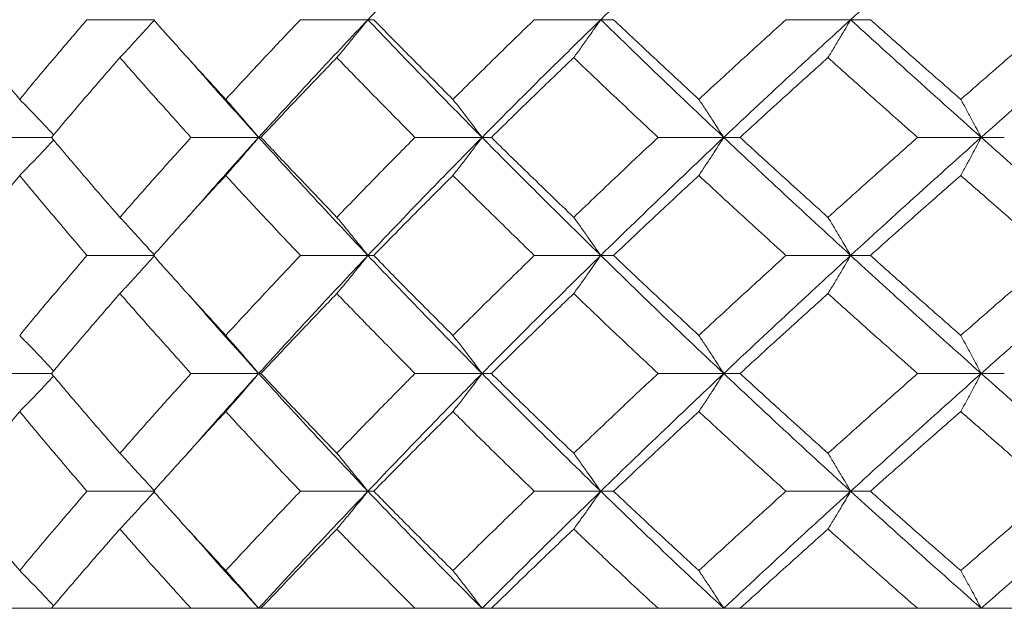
# Model space of a CAD drawing. Header units: inches. Extents: x -4 to 22.9, y -7.2 to 15.7.
# Tile 28 of 127: x -2.051 to -1.541, y 2.512 to 2.817. Entities that reach past the tile are written whole.
import ezdxf

# ---------------------------------------------------------------- set-up
doc = ezdxf.new("R2010")
doc.units = ezdxf.units.IN
doc.header["$MEASUREMENT"] = 0

msp = doc.modelspace()

# ---------------------------------------------------------------- linework, layer by layer
at = {"color": 7, "linetype": 'Continuous', "lineweight": 15}
for p, q in [((-1.98113, 2.8167), (-2.01619, 2.8167)), ((-1.87071, 2.8167), (-1.90564, 2.8167)), ((-1.87071, 2.8167), (-1.86767, 2.8167)), ((-1.75012, 2.8167), (-1.78453, 2.8167)), ((-1.75012, 2.8167), (-1.74344, 2.8167)), ((-1.62068, 2.8167), (-1.65421, 2.8167)), ((-1.62068, 2.8167), (-1.61044, 2.8167)), ((-2.03461, 2.75574), (-2.06713, 2.75574)), ((-1.92727, 2.75574), (-1.96231, 2.75574)), ((-1.92727, 2.75574), (-1.92606, 2.75574)), ((-1.8116, 2.75574), (-1.84632, 2.75574)), ((-1.8116, 2.75574), (-1.80674, 2.75574)), ((-1.68642, 2.75574), (-1.72044, 2.75574)), ((-1.68642, 2.75574), (-1.67795, 2.75574)), ((-1.55308, 2.75574), (-1.58603, 2.75574)), ((-1.55308, 2.75574), (-1.5411, 2.75574)), ((-1.96392, 2.71451), (-1.96394, 2.71451)), ((-1.98113, 2.69462), (-2.01619, 2.69462)), ((-1.87071, 2.69462), (-1.90564, 2.69462)), ((-1.87071, 2.69462), (-1.86767, 2.69462)), ((-1.75012, 2.69462), (-1.78453, 2.69462)), ((-1.75012, 2.69462), (-1.74344, 2.69462)), ((-1.62068, 2.69462), (-1.65421, 2.69462)), ((-1.62068, 2.69462), (-1.61044, 2.69462)), ((-2.03461, 2.6335), (-2.06713, 2.6335)), ((-1.92727, 2.6335), (-1.96231, 2.6335)), ((-1.92727, 2.6335), (-1.92606, 2.6335)), ((-1.8116, 2.6335), (-1.84632, 2.6335)), ((-1.8116, 2.6335), (-1.80674, 2.6335)), ((-1.68642, 2.6335), (-1.72044, 2.6335)), ((-1.68642, 2.6335), (-1.67795, 2.6335)), ((-1.55308, 2.6335), (-1.58603, 2.6335)), ((-1.55308, 2.6335), (-1.5411, 2.6335)), ((-1.96391, 2.59235), (-1.96394, 2.59235)), ((-1.98113, 2.57254), (-2.01619, 2.57254)), ((-1.87071, 2.57254), (-1.90564, 2.57254)), ((-1.87071, 2.57254), (-1.86767, 2.57254)), ((-1.75012, 2.57254), (-1.78453, 2.57254)), ((-1.75012, 2.57254), (-1.74344, 2.57254)), ((-1.62068, 2.57254), (-1.65421, 2.57254)), ((-1.62068, 2.57254), (-1.61044, 2.57254)), ((-2.41075, 2.51192), (0.52525, 2.51192)), ((-1.96231, 2.51192), (-2.03461, 2.51192)), ((-1.84632, 2.51192), (-1.92606, 2.51192)), ((-1.72044, 2.51192), (-1.80674, 2.51192)), ((-1.58603, 2.51192), (-1.67795, 2.51192)), ((-1.44458, 2.51192), (-1.5411, 2.51192))]:
    msp.add_line(p, q, dxfattribs=at)
for points, knots in [([(-1.87071, 2.8167), (-1.85984, 2.82805), (-1.84045, 2.84828), (-1.82041, 2.86846), (-1.8116, 2.87732)], [0, 0, 0, 0, 0.560759, 1, 1, 1, 1]), ([(-1.75012, 2.8167), (-1.73836, 2.82805), (-1.71741, 2.84828), (-1.69587, 2.86846), (-1.68642, 2.87732)], [0, 0, 0, 0, 0.560759, 1, 1, 1, 1]), ([(-1.62068, 2.8167), (-1.60817, 2.82805), (-1.58588, 2.84828), (-1.56309, 2.86846), (-1.55308, 2.87732)], [0, 0, 0, 0, 0.560759, 1, 1, 1, 1]), ([(-2.05103, 2.77543), (-2.05737, 2.78314), (-2.06868, 2.79691), (-2.07965, 2.81065), (-2.08447, 2.8167)], [0, 0, 0, 0, 0.560339, 1, 1, 1, 1]), ([(-2.05103, 2.77543), (-2.04461, 2.78314), (-2.03317, 2.79691), (-2.02138, 2.81065), (-2.01619, 2.8167)], [0, 0, 0, 0, 0.560339, 1, 1, 1, 1]), ([(-1.99913, 2.79707), (-1.99744, 2.79887), (-1.99406, 2.80248), (-1.98806, 2.809), (-1.98376, 2.81377), (-1.98113, 2.8167)], [0, 0, 0, 0, 0.279168, 0.558336, 1, 1, 1, 1]), ([(-1.94433, 2.77543), (-1.9514, 2.78314), (-1.96403, 2.79691), (-1.97635, 2.81065), (-1.98176, 2.8167)], [0, 0, 0, 0, 0.560339, 1, 1, 1, 1]), ([(-1.94433, 2.77543), (-1.93719, 2.78314), (-1.92444, 2.79691), (-1.91138, 2.81065), (-1.90564, 2.8167)], [0, 0, 0, 0, 0.560339, 1, 1, 1, 1]), ([(-1.92727, 2.75574), (-1.91689, 2.76714), (-1.89836, 2.78748), (-1.87915, 2.80778), (-1.87071, 2.8167)], [0, 0, 0, 0, 0.560458, 1, 1, 1, 1]), ([(-1.88679, 2.79707), (-1.88528, 2.79887), (-1.88226, 2.80248), (-1.8769, 2.809), (-1.87306, 2.81377), (-1.87071, 2.8167)], [0, 0, 0, 0, 0.2791678, 0.5583356, 1, 1, 1, 1]), ([(-1.8116, 2.75574), (-1.82281, 2.76714), (-1.84279, 2.78748), (-1.86219, 2.80778), (-1.87071, 2.8167)], [0, 0, 0, 0, 0.560458, 1, 1, 1, 1]), ([(-1.82666, 2.77543), (-1.83439, 2.78314), (-1.84819, 2.79691), (-1.86172, 2.81065), (-1.86767, 2.8167)], [0, 0, 0, 0, 0.560339, 1, 1, 1, 1]), ([(-1.82666, 2.77543), (-1.81887, 2.78314), (-1.80496, 2.79691), (-1.79077, 2.81065), (-1.78453, 2.8167)], [0, 0, 0, 0, 0.560339, 1, 1, 1, 1]), ([(-1.8116, 2.75574), (-1.80028, 2.76714), (-1.78007, 2.78748), (-1.75926, 2.80778), (-1.75012, 2.8167)], [0, 0, 0, 0, 0.5604576, 1, 1, 1, 1]), ([(-1.7641, 2.79707), (-1.76279, 2.79887), (-1.76017, 2.80248), (-1.7555, 2.809), (-1.75216, 2.81377), (-1.75012, 2.8167)], [0, 0, 0, 0, 0.279168, 0.558336, 1, 1, 1, 1]), ([(-1.68642, 2.75574), (-1.69845, 2.76714), (-1.71993, 2.78748), (-1.7409, 2.80778), (-1.75012, 2.8167)], [0, 0, 0, 0, 0.5604576, 1, 1, 1, 1]), ([(-1.6993, 2.77543), (-1.70761, 2.78314), (-1.72243, 2.79691), (-1.73702, 2.81065), (-1.74344, 2.8167)], [0, 0, 0, 0, 0.560339, 1, 1, 1, 1]), ([(-1.6993, 2.77543), (-1.69094, 2.78314), (-1.67603, 2.79691), (-1.66087, 2.81065), (-1.65421, 2.8167)], [0, 0, 0, 0, 0.560339, 1, 1, 1, 1]), ([(-1.68642, 2.75574), (-1.67427, 2.76714), (-1.65261, 2.78748), (-1.63043, 2.80778), (-1.62068, 2.8167)], [0, 0, 0, 0, 0.5604576, 1, 1, 1, 1]), ([(-1.63242, 2.79707), (-1.63132, 2.79887), (-1.62912, 2.80248), (-1.6252, 2.809), (-1.6224, 2.81377), (-1.62068, 2.8167)], [0, 0, 0, 0, 0.279168, 0.558336, 1, 1, 1, 1]), ([(-1.55308, 2.75574), (-1.56582, 2.76714), (-1.58855, 2.78748), (-1.61087, 2.80778), (-1.62068, 2.8167)], [0, 0, 0, 0, 0.560458, 1, 1, 1, 1]), ([(-1.56366, 2.77543), (-1.57245, 2.78314), (-1.58813, 2.79691), (-1.60363, 2.81065), (-1.61044, 2.8167)], [0, 0, 0, 0, 0.560339, 1, 1, 1, 1]), ([(-1.56366, 2.77543), (-1.55483, 2.78314), (-1.53907, 2.79691), (-1.52311, 2.81065), (-1.51609, 2.8167)], [0, 0, 0, 0, 0.560339, 1, 1, 1, 1]), ([(-1.55308, 2.75574), (-1.54025, 2.76714), (-1.51737, 2.78748), (-1.49406, 2.80778), (-1.48381, 2.8167)], [0, 0, 0, 0, 0.560458, 1, 1, 1, 1]), ([(-2.03461, 2.75574), (-2.02808, 2.76346), (-2.01641, 2.77725), (-2.00441, 2.79101), (-1.99913, 2.79707)], [0, 0, 0, 0, 0.560274, 1, 1, 1, 1]), ([(-1.96231, 2.75574), (-1.96927, 2.76346), (-1.9817, 2.77725), (-1.9938, 2.79101), (-1.99913, 2.79707)], [0, 0, 0, 0, 0.560274, 1, 1, 1, 1]), ([(-1.92727, 2.75574), (-1.93755, 2.76714), (-1.94982, 2.78076), (-1.96165, 2.79435), (-1.96357, 2.79656)], [0, 0, 0, 0, 0.837335, 1, 1, 1, 1]), ([(-1.92606, 2.75574), (-1.91881, 2.76346), (-1.90587, 2.77725), (-1.89261, 2.79101), (-1.88679, 2.79707)], [0, 0, 0, 0, 0.560274, 1, 1, 1, 1]), ([(-1.84632, 2.75574), (-1.85396, 2.76346), (-1.86758, 2.77725), (-1.88092, 2.79101), (-1.88679, 2.79707)], [0, 0, 0, 0, 0.5602736, 1, 1, 1, 1]), ([(-1.80674, 2.75574), (-1.79885, 2.76346), (-1.78477, 2.77725), (-1.77042, 2.79101), (-1.7641, 2.79707)], [0, 0, 0, 0, 0.560274, 1, 1, 1, 1]), ([(-1.72044, 2.75574), (-1.72866, 2.76346), (-1.74333, 2.77725), (-1.75776, 2.79101), (-1.7641, 2.79707)], [0, 0, 0, 0, 0.560274, 1, 1, 1, 1]), ([(-1.67795, 2.75574), (-1.66951, 2.76346), (-1.65445, 2.77725), (-1.63915, 2.79101), (-1.63242, 2.79707)], [0, 0, 0, 0, 0.560274, 1, 1, 1, 1]), ([(-1.58603, 2.75574), (-1.59475, 2.76346), (-1.61031, 2.77725), (-1.62567, 2.79101), (-1.63242, 2.79707)], [0, 0, 0, 0, 0.560274, 1, 1, 1, 1]), ([(-2.05103, 2.77543), (-2.04926, 2.77362), (-2.04572, 2.77001), (-2.03985, 2.76392), (-2.03578, 2.75959), (-2.03345, 2.75711)], [0, 0, 0, 0, 0.299514, 0.599028, 1, 1, 1, 1]), ([(-1.94433, 2.77543), (-1.94273, 2.77362), (-1.93953, 2.77001), (-1.93384, 2.76347), (-1.92977, 2.75868), (-1.92727, 2.75574)], [0, 0, 0, 0, 0.27887, 0.557739, 1, 1, 1, 1]), ([(-1.82666, 2.77543), (-1.82525, 2.77362), (-1.82242, 2.77001), (-1.8174, 2.76347), (-1.81381, 2.75868), (-1.8116, 2.75574)], [0, 0, 0, 0, 0.27887, 0.557739, 1, 1, 1, 1]), ([(-1.6993, 2.77543), (-1.69809, 2.77362), (-1.69568, 2.77001), (-1.69138, 2.76347), (-1.6883, 2.75868), (-1.68642, 2.75574)], [0, 0, 0, 0, 0.27887, 0.557739, 1, 1, 1, 1]), ([(-1.56366, 2.77543), (-1.56266, 2.77362), (-1.56068, 2.77001), (-1.55715, 2.76347), (-1.55463, 2.75868), (-1.55308, 2.75574)], [0, 0, 0, 0, 0.27887, 0.557739, 1, 1, 1, 1]), ([(-2.05103, 2.73604), (-2.04926, 2.73784), (-2.04572, 2.74146), (-2.03985, 2.74756), (-2.03578, 2.75189), (-2.03345, 2.75437)], [0, 0, 0, 0, 0.299439, 0.598878, 1, 1, 1, 1]), ([(-1.99913, 2.71434), (-2.00584, 2.72207), (-2.01783, 2.73588), (-2.02948, 2.74967), (-2.03461, 2.75574)], [0, 0, 0, 0, 0.560136, 1, 1, 1, 1]), ([(-1.99913, 2.71434), (-1.99234, 2.72207), (-1.98023, 2.73588), (-1.96778, 2.74967), (-1.96231, 2.75574)], [0, 0, 0, 0, 0.560136, 1, 1, 1, 1]), ([(-1.96353, 2.71483), (-1.95948, 2.71951), (-1.94765, 2.73315), (-1.93535, 2.74678), (-1.92727, 2.75574)], [0, 0, 0, 0, 0.342923, 1, 1, 1, 1]), ([(-1.94433, 2.73604), (-1.94273, 2.73784), (-1.93954, 2.74146), (-1.93384, 2.74801), (-1.92977, 2.7528), (-1.92727, 2.75574)], [0, 0, 0, 0, 0.278775, 0.557551, 1, 1, 1, 1]), ([(-1.87071, 2.69462), (-1.88144, 2.70604), (-1.90061, 2.72642), (-1.91913, 2.74678), (-1.92727, 2.75574)], [0, 0, 0, 0, 0.560155, 1, 1, 1, 1]), ([(-1.88679, 2.71434), (-1.8942, 2.72207), (-1.90743, 2.73588), (-1.92037, 2.74967), (-1.92606, 2.75574)], [0, 0, 0, 0, 0.560136, 1, 1, 1, 1]), ([(-1.88679, 2.71434), (-1.87931, 2.72207), (-1.86596, 2.73588), (-1.85232, 2.74967), (-1.84632, 2.75574)], [0, 0, 0, 0, 0.560136, 1, 1, 1, 1]), ([(-1.87071, 2.69462), (-1.85984, 2.70604), (-1.84044, 2.72642), (-1.82041, 2.74678), (-1.8116, 2.75574)], [0, 0, 0, 0, 0.560155, 1, 1, 1, 1]), ([(-1.82666, 2.73604), (-1.82525, 2.73784), (-1.82243, 2.74146), (-1.8174, 2.74801), (-1.81381, 2.7528), (-1.8116, 2.75574)], [0, 0, 0, 0, 0.278775, 0.557551, 1, 1, 1, 1]), ([(-1.75012, 2.69462), (-1.76175, 2.70604), (-1.78252, 2.72642), (-1.80272, 2.74678), (-1.8116, 2.75574)], [0, 0, 0, 0, 0.560155, 1, 1, 1, 1]), ([(-1.7641, 2.71434), (-1.77213, 2.72207), (-1.78647, 2.73588), (-1.80055, 2.74967), (-1.80674, 2.75574)], [0, 0, 0, 0, 0.560136, 1, 1, 1, 1]), ([(-1.7641, 2.71434), (-1.75602, 2.72207), (-1.74159, 2.73588), (-1.7269, 2.74967), (-1.72044, 2.75574)], [0, 0, 0, 0, 0.560136, 1, 1, 1, 1]), ([(-1.75012, 2.69462), (-1.73837, 2.70604), (-1.71739, 2.72642), (-1.69588, 2.74678), (-1.68642, 2.75574)], [0, 0, 0, 0, 0.560155, 1, 1, 1, 1]), ([(-1.6993, 2.73604), (-1.69809, 2.73784), (-1.69568, 2.74146), (-1.69138, 2.74801), (-1.6883, 2.7528), (-1.68642, 2.75574)], [0, 0, 0, 0, 0.278775, 0.557551, 1, 1, 1, 1]), ([(-1.62068, 2.69462), (-1.63308, 2.70604), (-1.65522, 2.72642), (-1.67689, 2.74678), (-1.68642, 2.75574)], [0, 0, 0, 0, 0.560155, 1, 1, 1, 1]), ([(-1.63242, 2.71434), (-1.64098, 2.72207), (-1.65626, 2.73588), (-1.67132, 2.74967), (-1.67795, 2.75574)], [0, 0, 0, 0, 0.560136, 1, 1, 1, 1]), ([(-1.63242, 2.71434), (-1.62382, 2.72207), (-1.60846, 2.73588), (-1.59288, 2.74967), (-1.58603, 2.75574)], [0, 0, 0, 0, 0.560136, 1, 1, 1, 1]), ([(-1.62068, 2.69462), (-1.60818, 2.70604), (-1.58586, 2.72642), (-1.5631, 2.74678), (-1.55308, 2.75574)], [0, 0, 0, 0, 0.5601553, 1, 1, 1, 1]), ([(-1.56366, 2.73604), (-1.56267, 2.73784), (-1.56068, 2.74146), (-1.55715, 2.74801), (-1.55463, 2.7528), (-1.55308, 2.75574)], [0, 0, 0, 0, 0.2787754, 0.5575509, 1, 1, 1, 1]), ([(-1.48381, 2.69462), (-1.49685, 2.70604), (-1.52013, 2.72642), (-1.54301, 2.74678), (-1.55308, 2.75574)], [0, 0, 0, 0, 0.560155, 1, 1, 1, 1]), ([(-2.08447, 2.69462), (-2.07832, 2.70235), (-2.06734, 2.71616), (-2.05601, 2.72996), (-2.05103, 2.73604)], [0, 0, 0, 0, 0.560071, 1, 1, 1, 1]), ([(-2.01619, 2.69462), (-2.02278, 2.70235), (-2.03456, 2.71616), (-2.046, 2.72996), (-2.05103, 2.73604)], [0, 0, 0, 0, 0.560071, 1, 1, 1, 1]), ([(-1.98176, 2.69462), (-1.97486, 2.70235), (-1.96254, 2.71616), (-1.94989, 2.72996), (-1.94433, 2.73604)], [0, 0, 0, 0, 0.560071, 1, 1, 1, 1]), ([(-1.90564, 2.69462), (-1.91294, 2.70235), (-1.92599, 2.71616), (-1.93872, 2.72996), (-1.94433, 2.73604)], [0, 0, 0, 0, 0.560071, 1, 1, 1, 1]), ([(-1.86767, 2.69462), (-1.86009, 2.70235), (-1.84656, 2.71616), (-1.83274, 2.72996), (-1.82666, 2.73604)], [0, 0, 0, 0, 0.560071, 1, 1, 1, 1]), ([(-1.78453, 2.69462), (-1.79247, 2.70235), (-1.80664, 2.71616), (-1.82054, 2.72996), (-1.82666, 2.73604)], [0, 0, 0, 0, 0.560071, 1, 1, 1, 1]), ([(-1.74344, 2.69462), (-1.73527, 2.70235), (-1.72067, 2.71616), (-1.70583, 2.72996), (-1.6993, 2.73604)], [0, 0, 0, 0, 0.560071, 1, 1, 1, 1]), ([(-1.65421, 2.69462), (-1.66269, 2.70235), (-1.67783, 2.71616), (-1.69274, 2.72996), (-1.6993, 2.73604)], [0, 0, 0, 0, 0.560071, 1, 1, 1, 1]), ([(-1.61044, 2.69462), (-1.60176, 2.70235), (-1.58627, 2.71616), (-1.57056, 2.72996), (-1.56366, 2.73604)], [0, 0, 0, 0, 0.5600706, 1, 1, 1, 1]), ([(-1.51609, 2.69462), (-1.52502, 2.70235), (-1.54096, 2.71616), (-1.55672, 2.72996), (-1.56366, 2.73604)], [0, 0, 0, 0, 0.560071, 1, 1, 1, 1]), ([(-1.99913, 2.71434), (-1.99744, 2.71253), (-1.99407, 2.70892), (-1.98806, 2.70236), (-1.98377, 2.69756), (-1.98113, 2.69462)], [0, 0, 0, 0, 0.278676, 0.557352, 1, 1, 1, 1]), ([(-1.88679, 2.71434), (-1.88528, 2.71253), (-1.88227, 2.70892), (-1.8769, 2.70236), (-1.87306, 2.69756), (-1.87071, 2.69462)], [0, 0, 0, 0, 0.278676, 0.5573521, 1, 1, 1, 1]), ([(-1.7641, 2.71434), (-1.76279, 2.71253), (-1.76017, 2.70892), (-1.7555, 2.70236), (-1.75217, 2.69756), (-1.75012, 2.69462)], [0, 0, 0, 0, 0.278676, 0.557352, 1, 1, 1, 1]), ([(-1.63242, 2.71434), (-1.63132, 2.71253), (-1.62912, 2.70892), (-1.6252, 2.70236), (-1.6224, 2.69756), (-1.62068, 2.69462)], [0, 0, 0, 0, 0.278676, 0.557352, 1, 1, 1, 1]), ([(-2.05103, 2.6532), (-2.04462, 2.66093), (-2.03317, 2.67473), (-2.02138, 2.68854), (-2.01619, 2.69462)], [0, 0, 0, 0, 0.559933, 1, 1, 1, 1]), ([(-1.99913, 2.6749), (-1.99744, 2.6767), (-1.99407, 2.68032), (-1.98806, 2.68688), (-1.98377, 2.69167), (-1.98113, 2.69462)], [0, 0, 0, 0, 0.278676, 0.557352, 1, 1, 1, 1]), ([(-1.94433, 2.6532), (-1.9514, 2.66093), (-1.96403, 2.67473), (-1.97634, 2.68854), (-1.98176, 2.69462)], [0, 0, 0, 0, 0.559933, 1, 1, 1, 1]), ([(-1.94433, 2.6532), (-1.93719, 2.66093), (-1.92444, 2.67473), (-1.91138, 2.68854), (-1.90564, 2.69462)], [0, 0, 0, 0, 0.559933, 1, 1, 1, 1]), ([(-1.92727, 2.6335), (-1.91689, 2.6449), (-1.89835, 2.66527), (-1.87916, 2.68565), (-1.87071, 2.69462)], [0, 0, 0, 0, 0.559853, 1, 1, 1, 1]), ([(-1.88679, 2.6749), (-1.88528, 2.6767), (-1.88227, 2.68032), (-1.8769, 2.68688), (-1.87306, 2.69167), (-1.87071, 2.69462)], [0, 0, 0, 0, 0.278676, 0.557352, 1, 1, 1, 1]), ([(-1.8116, 2.6335), (-1.8228, 2.6449), (-1.8428, 2.66527), (-1.86218, 2.68565), (-1.87071, 2.69462)], [0, 0, 0, 0, 0.559853, 1, 1, 1, 1]), ([(-1.82666, 2.6532), (-1.83439, 2.66093), (-1.8482, 2.67473), (-1.86172, 2.68854), (-1.86767, 2.69462)], [0, 0, 0, 0, 0.559933, 1, 1, 1, 1]), ([(-1.82666, 2.6532), (-1.81887, 2.66093), (-1.80496, 2.67473), (-1.79077, 2.68854), (-1.78453, 2.69462)], [0, 0, 0, 0, 0.559933, 1, 1, 1, 1]), ([(-1.8116, 2.6335), (-1.80028, 2.6449), (-1.78006, 2.66527), (-1.75927, 2.68565), (-1.75012, 2.69462)], [0, 0, 0, 0, 0.559853, 1, 1, 1, 1]), ([(-1.7641, 2.6749), (-1.76279, 2.6767), (-1.76017, 2.68032), (-1.7555, 2.68688), (-1.75217, 2.69167), (-1.75012, 2.69462)], [0, 0, 0, 0, 0.278676, 0.557352, 1, 1, 1, 1]), ([(-1.68642, 2.6335), (-1.69845, 2.6449), (-1.71994, 2.66527), (-1.74089, 2.68565), (-1.75012, 2.69462)], [0, 0, 0, 0, 0.559853, 1, 1, 1, 1]), ([(-1.6993, 2.6532), (-1.70761, 2.66093), (-1.72244, 2.67473), (-1.73702, 2.68854), (-1.74344, 2.69462)], [0, 0, 0, 0, 0.559933, 1, 1, 1, 1]), ([(-1.6993, 2.6532), (-1.69095, 2.66093), (-1.67603, 2.67473), (-1.66088, 2.68854), (-1.65421, 2.69462)], [0, 0, 0, 0, 0.559933, 1, 1, 1, 1]), ([(-1.68642, 2.6335), (-1.67428, 2.6449), (-1.65259, 2.66527), (-1.63043, 2.68565), (-1.62068, 2.69462)], [0, 0, 0, 0, 0.559853, 1, 1, 1, 1]), ([(-1.63242, 2.6749), (-1.63132, 2.6767), (-1.62912, 2.68032), (-1.6252, 2.68688), (-1.6224, 2.69167), (-1.62068, 2.69462)], [0, 0, 0, 0, 0.278676, 0.5573521, 1, 1, 1, 1]), ([(-1.55308, 2.6335), (-1.56582, 2.6449), (-1.58857, 2.66527), (-1.61086, 2.68565), (-1.62068, 2.69462)], [0, 0, 0, 0, 0.559853, 1, 1, 1, 1]), ([(-1.56366, 2.6532), (-1.57244, 2.66093), (-1.58814, 2.67473), (-1.60363, 2.68854), (-1.61044, 2.69462)], [0, 0, 0, 0, 0.559933, 1, 1, 1, 1]), ([(-1.56366, 2.6532), (-1.55483, 2.66093), (-1.53906, 2.67473), (-1.52311, 2.68854), (-1.51609, 2.69462)], [0, 0, 0, 0, 0.559933, 1, 1, 1, 1]), ([(-1.55308, 2.6335), (-1.54026, 2.6449), (-1.51735, 2.66527), (-1.49406, 2.68565), (-1.48381, 2.69462)], [0, 0, 0, 0, 0.559853, 1, 1, 1, 1]), ([(-2.03461, 2.6335), (-2.02808, 2.64122), (-2.01641, 2.65502), (-2.00441, 2.66882), (-1.99913, 2.6749)], [0, 0, 0, 0, 0.559868, 1, 1, 1, 1]), ([(-1.96231, 2.6335), (-1.96927, 2.64122), (-1.9817, 2.65502), (-1.9938, 2.66882), (-1.99913, 2.6749)], [0, 0, 0, 0, 0.559868, 1, 1, 1, 1]), ([(-1.92727, 2.6335), (-1.93755, 2.6449), (-1.94983, 2.65853), (-1.96164, 2.67216), (-1.96357, 2.67439)], [0, 0, 0, 0, 0.836666, 1, 1, 1, 1]), ([(-1.92606, 2.6335), (-1.91881, 2.64122), (-1.90586, 2.65502), (-1.89262, 2.66882), (-1.88679, 2.6749)], [0, 0, 0, 0, 0.559868, 1, 1, 1, 1]), ([(-1.84632, 2.6335), (-1.85395, 2.64122), (-1.86758, 2.65502), (-1.88092, 2.66882), (-1.88679, 2.6749)], [0, 0, 0, 0, 0.559868, 1, 1, 1, 1]), ([(-1.80674, 2.6335), (-1.79885, 2.64122), (-1.78476, 2.65502), (-1.77042, 2.66882), (-1.7641, 2.6749)], [0, 0, 0, 0, 0.559868, 1, 1, 1, 1]), ([(-1.72044, 2.6335), (-1.72866, 2.64122), (-1.74333, 2.65502), (-1.75776, 2.66882), (-1.7641, 2.6749)], [0, 0, 0, 0, 0.559868, 1, 1, 1, 1]), ([(-1.67795, 2.6335), (-1.66951, 2.64122), (-1.65444, 2.65502), (-1.63915, 2.66882), (-1.63242, 2.6749)], [0, 0, 0, 0, 0.559868, 1, 1, 1, 1]), ([(-1.58603, 2.6335), (-1.59475, 2.64122), (-1.61031, 2.65502), (-1.62567, 2.66882), (-1.63242, 2.6749)], [0, 0, 0, 0, 0.559868, 1, 1, 1, 1]), ([(-2.05103, 2.6532), (-2.04926, 2.65139), (-2.04572, 2.64778), (-2.03985, 2.64168), (-2.03578, 2.63735), (-2.03345, 2.63487)], [0, 0, 0, 0, 0.2994157, 0.5988314, 1, 1, 1, 1]), ([(-1.94433, 2.6532), (-1.94273, 2.65139), (-1.93954, 2.64778), (-1.93384, 2.64123), (-1.92977, 2.63644), (-1.92727, 2.6335)], [0, 0, 0, 0, 0.278775, 0.557551, 1, 1, 1, 1]), ([(-1.82666, 2.6532), (-1.82525, 2.65139), (-1.82243, 2.64778), (-1.8174, 2.64123), (-1.81381, 2.63644), (-1.8116, 2.6335)], [0, 0, 0, 0, 0.278775, 0.557551, 1, 1, 1, 1]), ([(-1.6993, 2.6532), (-1.69809, 2.65139), (-1.69568, 2.64778), (-1.69138, 2.64123), (-1.6883, 2.63644), (-1.68642, 2.6335)], [0, 0, 0, 0, 0.278775, 0.557551, 1, 1, 1, 1]), ([(-1.56366, 2.6532), (-1.56267, 2.65139), (-1.56068, 2.64778), (-1.55715, 2.64123), (-1.55463, 2.63644), (-1.55308, 2.6335)], [0, 0, 0, 0, 0.2787754, 0.5575509, 1, 1, 1, 1]), ([(-2.05103, 2.61381), (-2.04926, 2.61561), (-2.04572, 2.61923), (-2.03985, 2.62532), (-2.03578, 2.62965), (-2.03345, 2.63212)], [0, 0, 0, 0, 0.29954, 0.59908, 1, 1, 1, 1]), ([(-1.99913, 2.59217), (-2.00584, 2.59988), (-2.01783, 2.61364), (-2.02948, 2.62743), (-2.03461, 2.6335)], [0, 0, 0, 0, 0.55973, 1, 1, 1, 1]), ([(-1.99913, 2.59217), (-1.99234, 2.59988), (-1.98022, 2.61364), (-1.96779, 2.62743), (-1.96231, 2.6335)], [0, 0, 0, 0, 0.55973, 1, 1, 1, 1]), ([(-1.96353, 2.59267), (-1.95948, 2.59732), (-1.94764, 2.61092), (-1.93535, 2.62454), (-1.92727, 2.6335)], [0, 0, 0, 0, 0.342228, 1, 1, 1, 1]), ([(-1.94433, 2.61381), (-1.94273, 2.61561), (-1.93953, 2.61923), (-1.93384, 2.62577), (-1.92977, 2.63056), (-1.92727, 2.6335)], [0, 0, 0, 0, 0.2788696, 0.5577393, 1, 1, 1, 1]), ([(-1.87071, 2.57254), (-1.88144, 2.5839), (-1.90062, 2.6042), (-1.91912, 2.62454), (-1.92727, 2.6335)], [0, 0, 0, 0, 0.55955, 1, 1, 1, 1]), ([(-1.88679, 2.59217), (-1.8942, 2.59988), (-1.90744, 2.61364), (-1.92037, 2.62743), (-1.92606, 2.6335)], [0, 0, 0, 0, 0.55973, 1, 1, 1, 1]), ([(-1.88679, 2.59217), (-1.87931, 2.59988), (-1.86596, 2.61364), (-1.85233, 2.62743), (-1.84632, 2.6335)], [0, 0, 0, 0, 0.55973, 1, 1, 1, 1]), ([(-1.87071, 2.57254), (-1.85984, 2.5839), (-1.84043, 2.6042), (-1.82042, 2.62454), (-1.8116, 2.6335)], [0, 0, 0, 0, 0.55955, 1, 1, 1, 1]), ([(-1.82666, 2.61381), (-1.82525, 2.61561), (-1.82242, 2.61923), (-1.8174, 2.62577), (-1.81381, 2.63056), (-1.8116, 2.6335)], [0, 0, 0, 0, 0.27887, 0.557739, 1, 1, 1, 1]), ([(-1.75012, 2.57254), (-1.76175, 2.5839), (-1.78253, 2.6042), (-1.80271, 2.62454), (-1.8116, 2.6335)], [0, 0, 0, 0, 0.55955, 1, 1, 1, 1]), ([(-1.7641, 2.59217), (-1.77213, 2.59988), (-1.78648, 2.61364), (-1.80054, 2.62743), (-1.80674, 2.6335)], [0, 0, 0, 0, 0.55973, 1, 1, 1, 1]), ([(-1.7641, 2.59217), (-1.75602, 2.59988), (-1.74158, 2.61364), (-1.7269, 2.62743), (-1.72044, 2.6335)], [0, 0, 0, 0, 0.55973, 1, 1, 1, 1]), ([(-1.75012, 2.57254), (-1.73837, 2.5839), (-1.71738, 2.6042), (-1.69588, 2.62454), (-1.68642, 2.6335)], [0, 0, 0, 0, 0.55955, 1, 1, 1, 1]), ([(-1.6993, 2.61381), (-1.69809, 2.61561), (-1.69568, 2.61923), (-1.69138, 2.62577), (-1.6883, 2.63056), (-1.68642, 2.6335)], [0, 0, 0, 0, 0.27887, 0.557739, 1, 1, 1, 1]), ([(-1.62068, 2.57254), (-1.63308, 2.5839), (-1.65524, 2.6042), (-1.67688, 2.62454), (-1.68642, 2.6335)], [0, 0, 0, 0, 0.55955, 1, 1, 1, 1]), ([(-1.63242, 2.59217), (-1.64098, 2.59988), (-1.65627, 2.61364), (-1.67132, 2.62743), (-1.67795, 2.6335)], [0, 0, 0, 0, 0.55973, 1, 1, 1, 1]), ([(-1.63242, 2.59217), (-1.62382, 2.59988), (-1.60845, 2.61364), (-1.59289, 2.62743), (-1.58603, 2.6335)], [0, 0, 0, 0, 0.55973, 1, 1, 1, 1]), ([(-1.62068, 2.57254), (-1.60818, 2.5839), (-1.58585, 2.6042), (-1.5631, 2.62454), (-1.55308, 2.6335)], [0, 0, 0, 0, 0.55955, 1, 1, 1, 1]), ([(-1.56366, 2.61381), (-1.56266, 2.61561), (-1.56068, 2.61923), (-1.55715, 2.62577), (-1.55463, 2.63056), (-1.55308, 2.6335)], [0, 0, 0, 0, 0.27887, 0.557739, 1, 1, 1, 1]), ([(-1.48381, 2.57254), (-1.49685, 2.5839), (-1.52014, 2.6042), (-1.54301, 2.62454), (-1.55308, 2.6335)], [0, 0, 0, 0, 0.55955, 1, 1, 1, 1]), ([(-2.08447, 2.57254), (-2.07832, 2.58023), (-2.06734, 2.59398), (-2.05601, 2.60775), (-2.05103, 2.61381)], [0, 0, 0, 0, 0.559665, 1, 1, 1, 1]), ([(-2.01619, 2.57254), (-2.02278, 2.58023), (-2.03457, 2.59398), (-2.04599, 2.60775), (-2.05103, 2.61381)], [0, 0, 0, 0, 0.5596645, 1, 1, 1, 1]), ([(-1.98176, 2.57254), (-1.97486, 2.58023), (-1.96253, 2.59398), (-1.94989, 2.60775), (-1.94433, 2.61381)], [0, 0, 0, 0, 0.559665, 1, 1, 1, 1]), ([(-1.90564, 2.57254), (-1.91294, 2.58023), (-1.92599, 2.59398), (-1.93872, 2.60775), (-1.94433, 2.61381)], [0, 0, 0, 0, 0.559665, 1, 1, 1, 1]), ([(-1.86767, 2.57254), (-1.86009, 2.58023), (-1.84655, 2.59398), (-1.83274, 2.60775), (-1.82666, 2.61381)], [0, 0, 0, 0, 0.559665, 1, 1, 1, 1]), ([(-1.78453, 2.57254), (-1.79247, 2.58023), (-1.80665, 2.59398), (-1.82054, 2.60775), (-1.82666, 2.61381)], [0, 0, 0, 0, 0.559665, 1, 1, 1, 1]), ([(-1.74344, 2.57254), (-1.73527, 2.58023), (-1.72067, 2.59398), (-1.70583, 2.60775), (-1.6993, 2.61381)], [0, 0, 0, 0, 0.559665, 1, 1, 1, 1]), ([(-1.65421, 2.57254), (-1.66269, 2.58023), (-1.67784, 2.59398), (-1.69274, 2.60775), (-1.6993, 2.61381)], [0, 0, 0, 0, 0.5596645, 1, 1, 1, 1]), ([(-1.61044, 2.57254), (-1.60176, 2.58023), (-1.58626, 2.59398), (-1.57057, 2.60775), (-1.56366, 2.61381)], [0, 0, 0, 0, 0.559665, 1, 1, 1, 1]), ([(-1.51609, 2.57254), (-1.52502, 2.58023), (-1.54097, 2.59398), (-1.55672, 2.60775), (-1.56366, 2.61381)], [0, 0, 0, 0, 0.559665, 1, 1, 1, 1]), ([(-1.99913, 2.59217), (-1.99744, 2.59037), (-1.99406, 2.58676), (-1.98806, 2.58023), (-1.98376, 2.57546), (-1.98113, 2.57254)], [0, 0, 0, 0, 0.2791678, 0.5583356, 1, 1, 1, 1]), ([(-1.88679, 2.59217), (-1.88528, 2.59037), (-1.88226, 2.58676), (-1.8769, 2.58023), (-1.87306, 2.57546), (-1.87071, 2.57254)], [0, 0, 0, 0, 0.279168, 0.558336, 1, 1, 1, 1]), ([(-1.7641, 2.59217), (-1.76279, 2.59037), (-1.76017, 2.58676), (-1.7555, 2.58023), (-1.75216, 2.57546), (-1.75012, 2.57254)], [0, 0, 0, 0, 0.279168, 0.558336, 1, 1, 1, 1]), ([(-1.63242, 2.59217), (-1.63132, 2.59037), (-1.62912, 2.58676), (-1.6252, 2.58023), (-1.6224, 2.57546), (-1.62068, 2.57254)], [0, 0, 0, 0, 0.279168, 0.558336, 1, 1, 1, 1]), ([(-2.05103, 2.53142), (-2.05736, 2.53909), (-2.06869, 2.55278), (-2.07964, 2.5665), (-2.08447, 2.57254)], [0, 0, 0, 0, 0.559527, 1, 1, 1, 1]), ([(-2.05103, 2.53142), (-2.04462, 2.53909), (-2.03316, 2.55278), (-2.02138, 2.5665), (-2.01619, 2.57254)], [0, 0, 0, 0, 0.559527, 1, 1, 1, 1]), ([(-1.99913, 2.55294), (-1.99744, 2.55474), (-1.99406, 2.55834), (-1.98805, 2.56486), (-1.98376, 2.56962), (-1.98113, 2.57254)], [0, 0, 0, 0, 0.279356, 0.558712, 1, 1, 1, 1]), ([(-1.94433, 2.53142), (-1.9514, 2.53909), (-1.96404, 2.55278), (-1.97634, 2.5665), (-1.98176, 2.57254)], [0, 0, 0, 0, 0.559527, 1, 1, 1, 1]), ([(-1.94433, 2.53142), (-1.93719, 2.53909), (-1.92443, 2.55278), (-1.91138, 2.5665), (-1.90564, 2.57254)], [0, 0, 0, 0, 0.559527, 1, 1, 1, 1]), ([(-1.92727, 2.51192), (-1.91689, 2.5232), (-1.89834, 2.54338), (-1.87916, 2.56362), (-1.87071, 2.57254)], [0, 0, 0, 0, 0.559248, 1, 1, 1, 1]), ([(-1.88679, 2.55294), (-1.88528, 2.55474), (-1.88226, 2.55834), (-1.87689, 2.56486), (-1.87306, 2.56962), (-1.87071, 2.57254)], [0, 0, 0, 0, 0.279356, 0.5587121, 1, 1, 1, 1]), ([(-1.8116, 2.51192), (-1.8228, 2.5232), (-1.84282, 2.54338), (-1.86218, 2.56362), (-1.87071, 2.57254)], [0, 0, 0, 0, 0.559248, 1, 1, 1, 1]), ([(-1.82666, 2.53142), (-1.83439, 2.53909), (-1.8482, 2.55278), (-1.86171, 2.5665), (-1.86767, 2.57254)], [0, 0, 0, 0, 0.559527, 1, 1, 1, 1]), ([(-1.82666, 2.53142), (-1.81887, 2.53909), (-1.80495, 2.55278), (-1.79078, 2.5665), (-1.78453, 2.57254)], [0, 0, 0, 0, 0.5595273, 1, 1, 1, 1]), ([(-1.8116, 2.51192), (-1.80028, 2.5232), (-1.78004, 2.54338), (-1.75927, 2.56362), (-1.75012, 2.57254)], [0, 0, 0, 0, 0.559248, 1, 1, 1, 1]), ([(-1.7641, 2.55294), (-1.76279, 2.55474), (-1.76016, 2.55834), (-1.75549, 2.56486), (-1.75216, 2.56962), (-1.75012, 2.57254)], [0, 0, 0, 0, 0.279356, 0.558712, 1, 1, 1, 1]), ([(-1.68642, 2.51192), (-1.69845, 2.5232), (-1.71996, 2.54338), (-1.74089, 2.56362), (-1.75012, 2.57254)], [0, 0, 0, 0, 0.559248, 1, 1, 1, 1]), ([(-1.6993, 2.53142), (-1.7076, 2.53909), (-1.72244, 2.55278), (-1.73702, 2.5665), (-1.74344, 2.57254)], [0, 0, 0, 0, 0.5595273, 1, 1, 1, 1]), ([(-1.6993, 2.53142), (-1.69095, 2.53909), (-1.67602, 2.55278), (-1.66088, 2.5665), (-1.65421, 2.57254)], [0, 0, 0, 0, 0.559527, 1, 1, 1, 1]), ([(-1.68642, 2.51192), (-1.67428, 2.5232), (-1.65258, 2.54338), (-1.63044, 2.56362), (-1.62068, 2.57254)], [0, 0, 0, 0, 0.559248, 1, 1, 1, 1]), ([(-1.63242, 2.55294), (-1.63132, 2.55474), (-1.62912, 2.55834), (-1.62519, 2.56486), (-1.62239, 2.56962), (-1.62068, 2.57254)], [0, 0, 0, 0, 0.279356, 0.558712, 1, 1, 1, 1]), ([(-1.55308, 2.51192), (-1.56581, 2.5232), (-1.58858, 2.54338), (-1.61086, 2.56362), (-1.62068, 2.57254)], [0, 0, 0, 0, 0.559248, 1, 1, 1, 1]), ([(-1.56366, 2.53142), (-1.57244, 2.53909), (-1.58814, 2.55278), (-1.60362, 2.5665), (-1.61044, 2.57254)], [0, 0, 0, 0, 0.559527, 1, 1, 1, 1]), ([(-1.56366, 2.53142), (-1.55483, 2.53909), (-1.53905, 2.55278), (-1.52311, 2.5665), (-1.51609, 2.57254)], [0, 0, 0, 0, 0.559527, 1, 1, 1, 1]), ([(-1.55308, 2.51192), (-1.54026, 2.5232), (-1.51734, 2.54338), (-1.49407, 2.56362), (-1.48381, 2.57254)], [0, 0, 0, 0, 0.559248, 1, 1, 1, 1]), ([(-2.03461, 2.51192), (-2.02808, 2.51956), (-2.01641, 2.53322), (-2.00441, 2.54691), (-1.99913, 2.55294)], [0, 0, 0, 0, 0.559462, 1, 1, 1, 1]), ([(-1.96231, 2.51192), (-1.96927, 2.51956), (-1.9817, 2.53322), (-1.9938, 2.54691), (-1.99913, 2.55294)], [0, 0, 0, 0, 0.559462, 1, 1, 1, 1]), ([(-1.92727, 2.51192), (-1.93755, 2.5232), (-1.94983, 2.53669), (-1.96163, 2.55022), (-1.96356, 2.55243)], [0, 0, 0, 0, 0.836407, 1, 1, 1, 1]), ([(-1.92606, 2.51192), (-1.91881, 2.51956), (-1.90586, 2.53322), (-1.89262, 2.54691), (-1.88679, 2.55294)], [0, 0, 0, 0, 0.559462, 1, 1, 1, 1]), ([(-1.84632, 2.51192), (-1.85395, 2.51956), (-1.86759, 2.53322), (-1.88092, 2.54691), (-1.88679, 2.55294)], [0, 0, 0, 0, 0.559462, 1, 1, 1, 1]), ([(-1.80674, 2.51192), (-1.79885, 2.51956), (-1.78476, 2.53322), (-1.77042, 2.54691), (-1.7641, 2.55294)], [0, 0, 0, 0, 0.559462, 1, 1, 1, 1]), ([(-1.72044, 2.51192), (-1.72865, 2.51956), (-1.74334, 2.53322), (-1.75775, 2.54691), (-1.7641, 2.55294)], [0, 0, 0, 0, 0.559462, 1, 1, 1, 1]), ([(-1.67795, 2.51192), (-1.66951, 2.51956), (-1.65443, 2.53322), (-1.63915, 2.54691), (-1.63242, 2.55294)], [0, 0, 0, 0, 0.559462, 1, 1, 1, 1]), ([(-1.58603, 2.51192), (-1.59475, 2.51956), (-1.61032, 2.53322), (-1.62566, 2.54691), (-1.63242, 2.55294)], [0, 0, 0, 0, 0.559462, 1, 1, 1, 1]), ([(-2.05103, 2.53142), (-2.04925, 2.52963), (-2.0457, 2.52603), (-2.03984, 2.52), (-2.03577, 2.51572), (-2.03345, 2.51327)], [0, 0, 0, 0, 0.300574, 0.601147, 1, 1, 1, 1]), ([(-1.94433, 2.53142), (-1.94273, 2.52963), (-1.93952, 2.52603), (-1.93382, 2.51955), (-1.92976, 2.51481), (-1.92727, 2.51192)], [0, 0, 0, 0, 0.279852, 0.559705, 1, 1, 1, 1]), ([(-1.82666, 2.53142), (-1.82524, 2.52963), (-1.82241, 2.52603), (-1.81739, 2.51955), (-1.8138, 2.51481), (-1.8116, 2.51192)], [0, 0, 0, 0, 0.2798524, 0.5597049, 1, 1, 1, 1]), ([(-1.6993, 2.53142), (-1.69809, 2.52963), (-1.69567, 2.52603), (-1.69137, 2.51955), (-1.68829, 2.51481), (-1.68642, 2.51192)], [0, 0, 0, 0, 0.279852, 0.559705, 1, 1, 1, 1]), ([(-1.56366, 2.53142), (-1.56266, 2.52963), (-1.56067, 2.52603), (-1.55714, 2.51955), (-1.55462, 2.51481), (-1.55308, 2.51192)], [0, 0, 0, 0, 0.279852, 0.559705, 1, 1, 1, 1])]:
    msp.add_open_spline(points, degree=3, knots=knots, dxfattribs=at)

doc.saveas('drawing.dxf')
